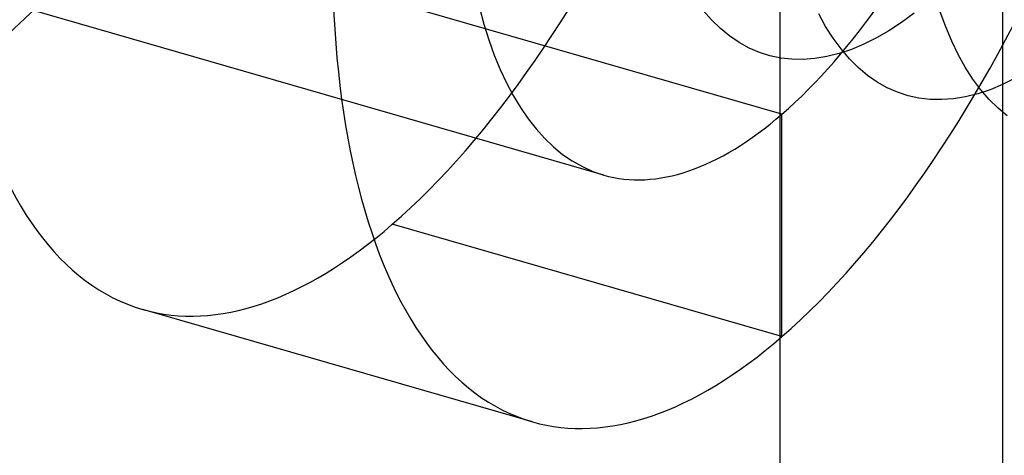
# Model space of a CAD drawing. Header units: millimetres. Extents: x -24 to 80, y -43 to 164.
# Tile 5 of 223: x -21.41 to -18.35, y 8.63 to 9.99. Entities that reach past the tile are written whole.
import ezdxf

# ---------------------------------------------------------------- set-up
doc = ezdxf.new("R2010")
doc.units = ezdxf.units.MM
doc.layers.add('MAIN-2', color=7, linetype='Continuous')

msp = doc.modelspace()

# ---------------------------------------------------------------- linework, layer by layer
at = {"layer": 'MAIN-2'}
for p, q in [((-19.0474, 6.2635), (-19.0474, 20.9859)), ((-18.3546, 6.0635), (-18.3546, 20.7859)), ((-21.8313, 9.5884), (-20.9921, 10.3787)), ((-19.0421, 9.6972), (-20.9474, 10.2472)), ((-19.5968, 9.5077), (-21.5021, 10.0577)), ((-19.261, 9.9909), (-19.2872, 10.0208)), ((-19.2335, 9.9641), (-19.261, 9.9909)), ((-18.906, 9.971), (-18.9276, 10.0102)), ((-18.6306, 10.0116), (-18.6698, 9.983)), ((-18.5321, 9.9696), (-18.5491, 10.0166)), ((-19.2047, 9.9405), (-19.2335, 9.9641)), ((-18.8829, 9.9346), (-18.906, 9.971)), ((-18.6698, 9.983), (-18.7089, 9.9574)), ((-18.5135, 9.925), (-18.5321, 9.9696)), ((-19.1748, 9.9202), (-19.2047, 9.9405)), ((-18.8582, 9.9009), (-18.8829, 9.9346)), ((-18.7481, 9.9349), (-18.7871, 9.9155)), ((-18.7089, 9.9574), (-18.7481, 9.9349)), ((-19.1439, 9.9032), (-19.1748, 9.9202)), ((-19.1121, 9.8895), (-19.1439, 9.9032)), ((-18.8259, 9.8993), (-18.8643, 9.8864)), ((-18.8321, 9.8703), (-18.8582, 9.9009)), ((-18.7871, 9.9155), (-18.8259, 9.8993)), ((-18.4933, 9.8828), (-18.5135, 9.925)), ((-19.0794, 9.8792), (-19.1121, 9.8895)), ((-19.0458, 9.8721), (-19.0794, 9.8792)), ((-19.0112, 9.8683), (-19.0458, 9.8721)), ((-18.9757, 9.8678), (-19.0112, 9.8683)), ((-18.9393, 9.8706), (-18.9757, 9.8678)), ((-18.9021, 9.8768), (-18.9393, 9.8706)), ((-18.8643, 9.8864), (-18.9021, 9.8768)), ((-18.8045, 9.8427), (-18.8321, 9.8703)), ((-18.4715, 9.8434), (-18.4933, 9.8828)), ((-18.7756, 9.8183), (-18.8045, 9.8427)), ((-18.4481, 9.8068), (-18.4715, 9.8434)), ((-18.7455, 9.7973), (-18.7756, 9.8183)), ((-18.4233, 9.7733), (-18.4481, 9.8068)), ((-18.3164, 9.8091), (-18.3555, 9.7897)), ((-18.7143, 9.7797), (-18.7455, 9.7973)), ((-18.6824, 9.7655), (-18.7143, 9.7797)), ((-18.3555, 9.7897), (-18.3943, 9.7735)), ((-18.6495, 9.7548), (-18.6824, 9.7655)), ((-18.6158, 9.7475), (-18.6495, 9.7548)), ((-18.5809, 9.7435), (-18.6158, 9.7475)), ((-18.5082, 9.7454), (-18.545, 9.7428)), ((-18.4707, 9.7514), (-18.5082, 9.7454)), ((-18.4327, 9.7608), (-18.4707, 9.7514)), ((-18.3943, 9.7735), (-18.4327, 9.7608)), ((-18.3971, 9.7429), (-18.4233, 9.7733)), ((-18.545, 9.7428), (-18.5809, 9.7435)), ((-18.3696, 9.7157), (-18.3971, 9.7429)), ((-18.3408, 9.6919), (-18.3696, 9.7157)), ((-19.0421, 9.0044), (-19.0421, 9.6972)), ((-19.0421, 9.0044), (-20.2546, 9.3544)), ((-19.8187, 8.7391), (-21.0311, 9.0891))]:
    msp.add_line(p, q, dxfattribs=at)
for centre, major_axis, start_param, end_param in [((-21.9, 12.2543), (-0.8071, -2.7958), 0.588003, 3.141599), ((-20.2546, 11.7793), (-0.7766, -2.6902), 0.588003, 3.141599), ((-21.8263, 12.233), (0.8071, 2.7958), -2.55359, -0.54126), ((-20.2546, 11.7793), (-0.7766, -2.6902), -2.55359, 0.000007), ((-19.0421, 11.4293), (0.7766, 2.6902), -2.55359, 0.000007), ((-19.0421, 11.4293), (0.7766, 2.6902), 0.588003, 3.141599), ((-21.9, 12.2543), (0.8737, 3.0264), -2.509897, -0.982794), ((-19.0421, 11.4293), (-0.5547, -1.9215), 0.588003, 3.141599), ((-19.0421, 11.4293), (-0.5547, -1.9215), -2.55359, 0.000007), ((-19.0421, 11.4293), (-0.5547, -1.9215), 0.000007, 0.588003), ((-20.2546, 11.7793), (-0.7766, -2.6902), 0.000007, 0.588003), ((-19.0421, 11.4293), (0.7766, 2.6902), -3.141586, -2.55359)]:
    msp.add_ellipse(centre, major_axis=major_axis, ratio=0.433013, start_param=start_param, end_param=end_param, dxfattribs=at)

doc.saveas('drawing.dxf')
